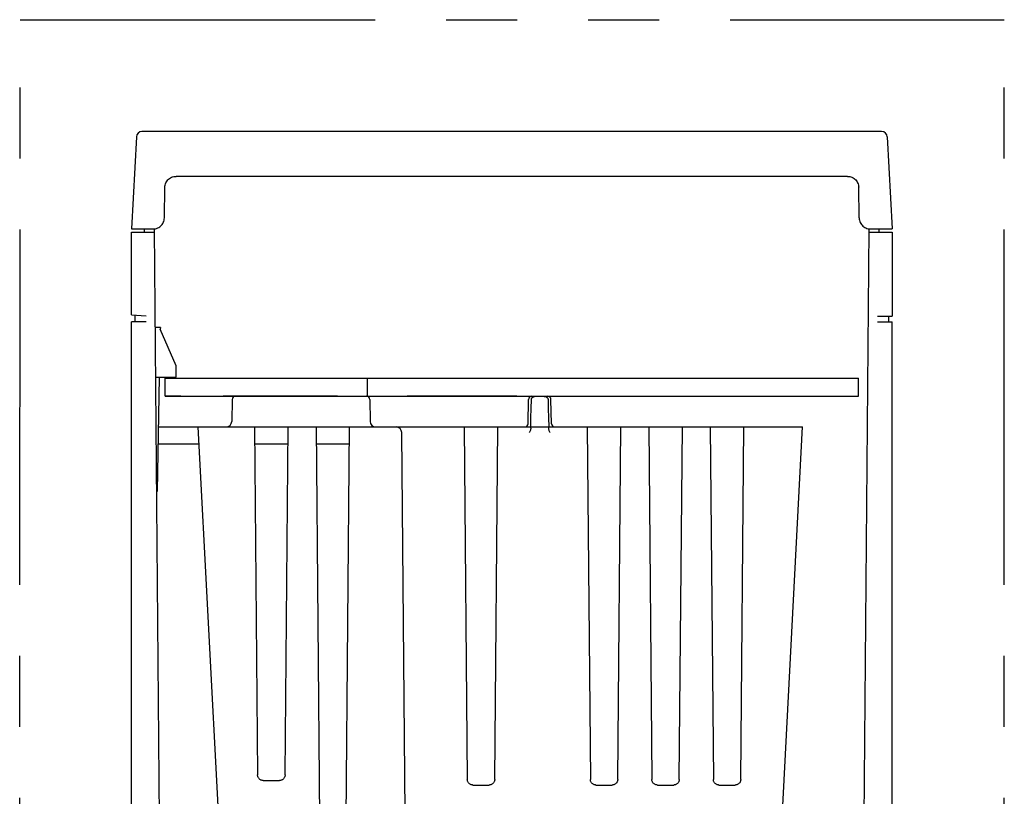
# Model space of a CAD drawing. Header units: millimetres. Extents: x 62 to 842, y -230 to 658.
# Tile 4 of 28: x 342 to 430, y -120 to -50. Entities that reach past the tile are written whole.
import ezdxf

# ---------------------------------------------------------------- set-up
doc = ezdxf.new("R2010")
doc.units = ezdxf.units.MM
doc.linetypes.add('PHANTOMX2', pattern=[127, 63.5, -12.7, 12.7, -12.7, 12.7, -12.7])
doc.layers.add('10', color=3, linetype='CONTINUOUS')
doc.layers.add('18', color=1, linetype='PHANTOMX2')

msp = doc.modelspace()

# ---------------------------------------------------------------- linework, layer by layer
at = {"layer": '10'}
for p, q in [((418.619, -60.428), (352.48, -60.428)), ((351.981, -60.902), (351.55, -69.128)), ((419.119, -60.902), (419.55, -69.128)), ((415.567, -64.428), (355.533, -64.428)), ((354.485, -68.145), (354.533, -65.41)), ((416.615, -68.145), (416.567, -65.41)), ((351.55, -69.128), (353.485, -69.128)), ((351.55, -76.812), (351.55, -69.428)), ((351.55, -69.428), (353.593, -69.428)), ((352.7, -69.428), (352.702, -69.128)), ((354.216, -140.763), (353.591, -69.122)), ((416.884, -140.763), (417.509, -69.122)), ((417.506, -69.428), (419.55, -69.428)), ((417.615, -69.128), (419.55, -69.128)), ((418.4, -69.428), (418.397, -69.128)), ((419.55, -69.428), (419.55, -76.928)), ((351.55, -76.812), (352.85, -76.88)), ((351.55, -165.428), (351.55, -77.428)), ((352.85, -77.428), (351.55, -77.428)), ((351.85, -76.827), (351.85, -77.428)), ((418.25, -76.928), (419.55, -76.928)), ((418.25, -77.428), (419.55, -77.428)), ((419.25, -77.428), (419.25, -76.928)), ((419.55, -165.428), (419.55, -77.428)), ((354.127, -77.928), (353.668, -77.928)), ((354.127, -77.928), (354.124, -78.1)), ((355.541, -81.357), (354.124, -78.1)), ((355.55, -82.378), (355.541, -81.357)), ((353.706, -82.378), (355.55, -82.378)), ((353.708, -82.511), (353.752, -82.378)), ((353.872, -92.578), (354.05, -82.378)), ((354.55, -84.078), (354.55, -82.478)), ((354.55, -82.478), (416.55, -82.478)), ((372.65, -84.078), (372.65, -82.478)), ((416.55, -84.078), (416.55, -82.478)), ((355.95, -84.078), (354.55, -84.078)), ((354.55, -84.078), (416.55, -84.078)), ((369.955, -84.078), (359.745, -84.078)), ((360.545, -84.373), (360.51, -86.337)), ((372.855, -84.373), (372.889, -86.337)), ((386.012, -84.078), (376.188, -84.078)), ((387.007, -86.533), (387.045, -84.373)), ((389.093, -86.533), (389.055, -84.373)), ((353.972, -86.828), (411.55, -86.828)), ((360.226, -138.528), (357.516, -86.828)), ((362.55, -86.828), (362.821, -117.932)), ((365.278, -117.932), (365.55, -86.828)), ((368.05, -86.828), (368.452, -132.932)), ((370.647, -132.932), (371.05, -86.828)), ((381.3, -86.828), (381.575, -118.332)), ((384.025, -118.332), (384.3, -86.828)), ((384.3, -86.828), (386.719, -86.828)), ((387.247, -86.928), (387.248, -86.828)), ((387.248, -86.828), (388.851, -86.828)), ((388.853, -86.928), (388.851, -86.828)), ((389.381, -86.828), (392.3, -86.828)), ((392.3, -86.828), (392.575, -118.332)), ((395.025, -118.332), (395.3, -86.828)), ((395.3, -86.828), (397.8, -86.828)), ((397.8, -86.828), (398.075, -118.332)), ((400.525, -118.332), (400.8, -86.828)), ((400.8, -86.828), (403.3, -86.828)), ((403.3, -86.828), (403.575, -118.332)), ((406.025, -118.332), (406.3, -86.828)), ((406.3, -86.828), (411.55, -86.828)), ((409.716, -121.828), (411.55, -86.828)), ((376.007, -121.332), (375.71, -87.324)), ((353.946, -88.328), (357.595, -88.328)), ((362.563, -88.328), (365.537, -88.328)), ((368.063, -88.328), (371.037, -88.328)), ((353.795, -92.578), (353.872, -92.578)), ((363.321, -118.428), (364.778, -118.428)), ((382.075, -118.828), (383.525, -118.828)), ((393.075, -118.828), (394.525, -118.828)), ((398.575, -118.828), (400.025, -118.828)), ((404.075, -118.828), (405.525, -118.828))]:
    msp.add_line(p, q, dxfattribs=at)
for points in [[(354.533, -65.41), (354.54, -65.307), (354.558, -65.205), (354.586, -65.105), (354.624, -65.009), (354.673, -64.918), (354.73, -64.831), (354.796, -64.752), (354.87, -64.679), (354.951, -64.615), (355.038, -64.559), (355.13, -64.512), (355.227, -64.476), (355.327, -64.449), (355.429, -64.433), (355.533, -64.428)], [(415.567, -64.428), (415.67, -64.433), (415.773, -64.449), (415.873, -64.476), (415.969, -64.512), (416.062, -64.559), (416.149, -64.615), (416.23, -64.679), (416.304, -64.752), (416.37, -64.831), (416.427, -64.918), (416.475, -65.009), (416.514, -65.105), (416.542, -65.205), (416.56, -65.307), (416.567, -65.41)], [(353.485, -69.128), (353.588, -69.123), (353.691, -69.107), (353.791, -69.08), (353.887, -69.044), (353.98, -68.997), (354.067, -68.941), (354.148, -68.877), (354.222, -68.804), (354.288, -68.724), (354.345, -68.638), (354.393, -68.547), (354.432, -68.45), (354.46, -68.351), (354.478, -68.249), (354.485, -68.145)], [(416.615, -68.145), (416.622, -68.249), (416.64, -68.351), (416.668, -68.45), (416.706, -68.547), (416.755, -68.638), (416.812, -68.724), (416.878, -68.804), (416.952, -68.877), (417.033, -68.941), (417.12, -68.997), (417.212, -69.044), (417.309, -69.08), (417.409, -69.107), (417.511, -69.123), (417.615, -69.128)], [(387.248, -86.828), (387.267, -86), (387.286, -85.182), (387.305, -84.373)], [(387.305, -84.373), (387.308, -84.343), (387.315, -84.313), (387.326, -84.284), (387.341, -84.256), (387.36, -84.229), (387.384, -84.203), (387.413, -84.178), (387.447, -84.154), (387.487, -84.133), (387.534, -84.115), (387.587, -84.1), (387.645, -84.089), (387.709, -84.082), (387.777, -84.079), (387.847, -84.078)], [(388.253, -84.078), (388.325, -84.079), (388.395, -84.083), (388.459, -84.09), (388.518, -84.102), (388.57, -84.117), (388.616, -84.135), (388.655, -84.156), (388.689, -84.179), (388.717, -84.204), (388.741, -84.23), (388.76, -84.257), (388.774, -84.285), (388.785, -84.314), (388.792, -84.343), (388.794, -84.373)], [(388.794, -84.373), (388.813, -85.182), (388.832, -86), (388.851, -86.828)], [(387.247, -86.928), (387.243, -86.995), (387.233, -87.059), (387.218, -87.12), (387.198, -87.176), (387.173, -87.229), (387.144, -87.278), (387.111, -87.324)], [(388.988, -87.324), (388.955, -87.278), (388.927, -87.229), (388.902, -87.176), (388.882, -87.12), (388.867, -87.059), (388.857, -86.995), (388.853, -86.928)], [(363.321, -118.428), (363.269, -118.425), (363.218, -118.417), (363.168, -118.404), (363.119, -118.385), (363.073, -118.362), (363.029, -118.333), (362.988, -118.301), (362.951, -118.264), (362.918, -118.224), (362.89, -118.18), (362.866, -118.134), (362.847, -118.086), (362.833, -118.036), (362.824, -117.984), (362.821, -117.932)], [(365.278, -117.932), (365.275, -117.984), (365.267, -118.036), (365.253, -118.086), (365.234, -118.134), (365.21, -118.18), (365.181, -118.224), (365.148, -118.264), (365.111, -118.301), (365.071, -118.333), (365.027, -118.362), (364.981, -118.385), (364.932, -118.404), (364.882, -118.417), (364.83, -118.425), (364.778, -118.428)], [(382.075, -118.828), (382.023, -118.825), (381.971, -118.817), (381.921, -118.804), (381.872, -118.785), (381.826, -118.762), (381.782, -118.733), (381.742, -118.701), (381.705, -118.664), (381.672, -118.624), (381.643, -118.58), (381.619, -118.534), (381.6, -118.486), (381.586, -118.436), (381.578, -118.384), (381.575, -118.332)], [(384.025, -118.332), (384.022, -118.384), (384.013, -118.436), (383.999, -118.486), (383.98, -118.534), (383.956, -118.58), (383.928, -118.624), (383.895, -118.664), (383.858, -118.701), (383.817, -118.733), (383.774, -118.762), (383.727, -118.785), (383.679, -118.804), (383.628, -118.817), (383.577, -118.825), (383.525, -118.828)], [(393.075, -118.828), (393.023, -118.825), (392.971, -118.817), (392.921, -118.804), (392.872, -118.785), (392.826, -118.762), (392.782, -118.733), (392.742, -118.701), (392.705, -118.664), (392.672, -118.624), (392.643, -118.58), (392.619, -118.534), (392.6, -118.486), (392.586, -118.436), (392.578, -118.384), (392.575, -118.332)], [(395.025, -118.332), (395.022, -118.384), (395.013, -118.436), (394.999, -118.486), (394.98, -118.534), (394.956, -118.58), (394.928, -118.624), (394.895, -118.664), (394.858, -118.701), (394.817, -118.733), (394.774, -118.762), (394.727, -118.785), (394.679, -118.804), (394.628, -118.817), (394.577, -118.825), (394.525, -118.828)], [(398.575, -118.828), (398.523, -118.825), (398.471, -118.817), (398.421, -118.804), (398.372, -118.785), (398.326, -118.762), (398.282, -118.733), (398.242, -118.701), (398.205, -118.664), (398.172, -118.624), (398.143, -118.58), (398.119, -118.534), (398.1, -118.486), (398.086, -118.436), (398.078, -118.384), (398.075, -118.332)], [(400.525, -118.332), (400.522, -118.384), (400.513, -118.436), (400.499, -118.486), (400.48, -118.534), (400.456, -118.58), (400.428, -118.624), (400.395, -118.664), (400.358, -118.701), (400.317, -118.733), (400.274, -118.762), (400.227, -118.785), (400.179, -118.804), (400.128, -118.817), (400.077, -118.825), (400.025, -118.828)], [(404.075, -118.828), (404.023, -118.825), (403.971, -118.817), (403.921, -118.804), (403.872, -118.785), (403.826, -118.762), (403.782, -118.733), (403.742, -118.701), (403.705, -118.664), (403.672, -118.624), (403.643, -118.58), (403.619, -118.534), (403.6, -118.486), (403.586, -118.436), (403.578, -118.384), (403.575, -118.332)], [(406.025, -118.332), (406.022, -118.384), (406.013, -118.436), (405.999, -118.486), (405.98, -118.534), (405.956, -118.58), (405.928, -118.624), (405.895, -118.664), (405.858, -118.701), (405.817, -118.733), (405.774, -118.762), (405.727, -118.785), (405.679, -118.804), (405.628, -118.817), (405.577, -118.825), (405.525, -118.828)]]:
    msp.add_lwpolyline(points, dxfattribs=at)
for centre, radius, start, end in [((352.48, -60.928), 0.5, 90, 177), ((418.619, -60.928), 0.5, 3, 90), ((360.845, -84.378), 0.3, 90, 179), ((372.555, -84.378), 0.3, 1, 90), ((387.345, -84.378), 0.3, 90, 179), ((388.755, -84.378), 0.3, 1, 90), ((360.01, -86.328), 0.5, 270, 359), ((373.389, -86.328), 0.5, 181, 270), ((375.21, -87.328), 0.5, 0.5, 90), ((386.707, -86.528), 0.3, 272.30418, 359), ((389.393, -86.528), 0.3, 181, 267.69582)]:
    msp.add_arc(centre, radius, start, end, dxfattribs=at)
at = {"layer": '18', "ltscale": 0.5}
for p, q in [((341.55, -227.928), (341.588, -50.428)), ((341.588, -50.428), (429.588, -50.428)), ((429.55, -227.928), (429.588, -50.428))]:
    msp.add_line(p, q, dxfattribs=at)

doc.saveas('drawing.dxf')
